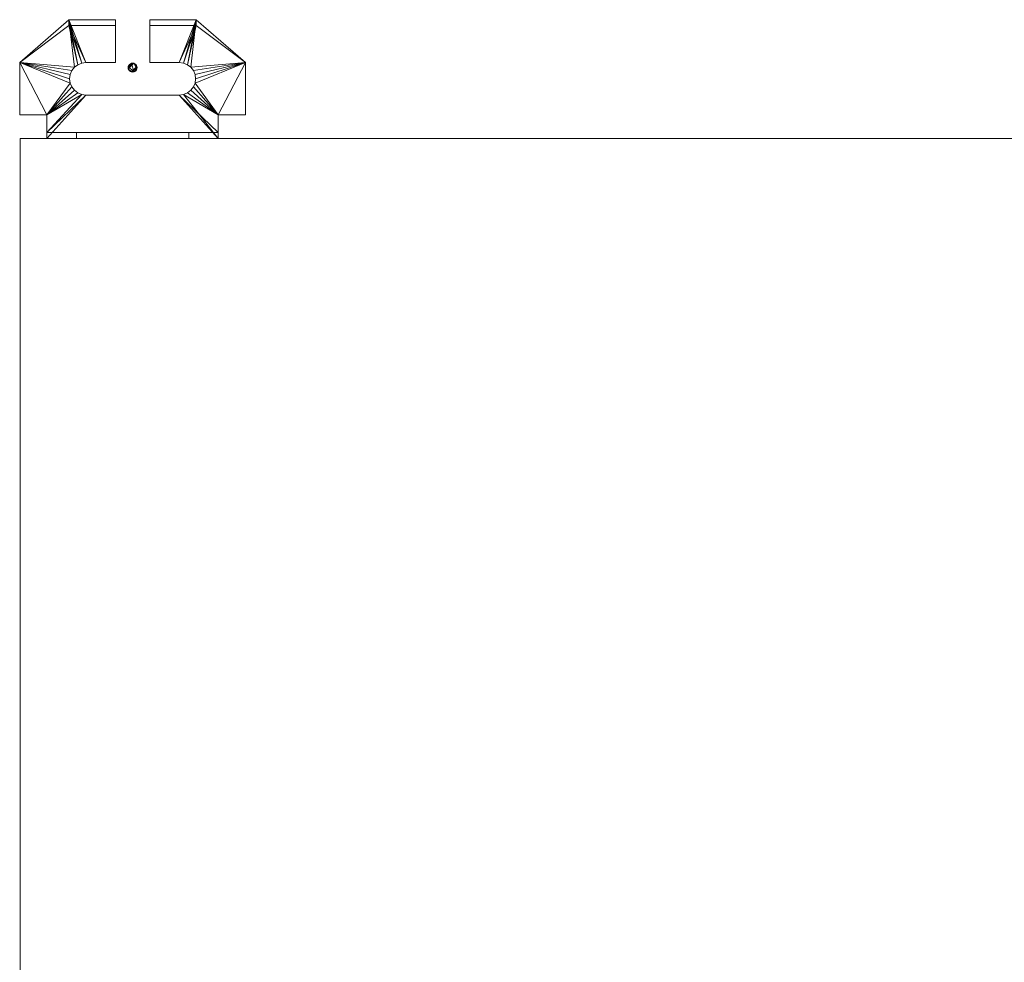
# Model space of a CAD drawing. Header units: millimetres. Extents: x -971 to 971, y -775 to 647.
# Tile 7 of 18: x -882 to -549, y 328 to 647. Entities that reach past the tile are written whole.
import ezdxf

# ---------------------------------------------------------------- set-up
doc = ezdxf.new("R2010")
doc.units = ezdxf.units.MM

# ---------------------------------------------------------------- blocks, each defined once
blk = doc.blocks.new('RSen_57_ME_FB_ventilation - heat reclaim_ humidification and air processing_daikin - vkm100gbmv1 - heat reclaim ventilation_ humidification and air processing_daikin_lxwxh 1942x1214x387 mm-2918252-3D view')
at = {"lineweight": 18}
mesh = blk.add_polyface(dxfattribs=at)
corners = [(-845.5, -631, 0.01), (-845.45, -630.61, 0.01), (-845.3, -630.25, 0.01), (-845.06, -629.94, 0.01), (-844.75, -629.7, 0.01), (-844.39, -629.55, 0.01), (-844, -629.5, 0.01), (-843.61, -629.55, 0.01), (-843.25, -629.7, 0.01), (-842.94, -629.94, 0.01), (-842.7, -630.25, 0.01), (-842.55, -630.61, 0.01), (-842.5, -631, 0.01), (-842.55, -631.39, 0.01), (-842.7, -631.75, 0.01), (-842.94, -632.06, 0.01), (-843.25, -632.3, 0.01), (-843.61, -632.45, 0.01), (-844, -632.5, 0.01), (-844.39, -632.45, 0.01), (-844.75, -632.3, 0.01), (-845.06, -632.06, 0.01), (-845.3, -631.75, 0.01), (-845.45, -631.39, 0.01), (842.5, -631, -0.01), (842.55, -630.61, -0.01), (842.7, -630.25, -0.01), (842.94, -629.94, -0.01), (843.25, -629.7, -0.01), (843.61, -629.55, -0.01), (844, -629.5, -0.01), (844.39, -629.55, -0.01), (844.75, -629.7, -0.01), (845.06, -629.94, -0.01), (845.3, -630.25, -0.01), (845.45, -630.61, -0.01), (845.5, -631, -0.01), (845.45, -631.39, -0.01), (845.3, -631.75, -0.01), (845.06, -632.06, -0.01), (844.75, -632.3, -0.01), (844.39, -632.45, -0.01), (844, -632.5, -0.01), (843.61, -632.45, -0.01), (843.25, -632.3, -0.01), (842.94, -632.06, -0.01), (842.7, -631.75, -0.01), (842.55, -631.39, -0.01)]
mesh.append_faces([[corners[k] for k in face] for face in [(11, 9, 10), (5, 3, 4), (3, 1, 2), (17, 15, 16), (19, 17, 18), (23, 21, 22), (21, 19, 20), (28, 26, 27), (41, 39, 40), (25, 47, 24), (45, 43, 44)]], dxfattribs={"vtx0": -1})
mesh.append_faces([[corners[k] for k in face] for face in [(29, 26, 28)]], dxfattribs={"vtx0": -1, "vtx1": -1})
mesh.append_faces([[corners[k] for k in face] for face in [(7, 9, 11), (1, 3, 5), (13, 15, 17), (19, 21, 23), (19, 23, 7), (11, 13, 17), (29, 31, 33), (33, 26, 29), (39, 41, 43), (39, 43, 45)]], dxfattribs={"vtx0": -1, "vtx1": -1, "vtx2": -1})
mesh.append_faces([[corners[k] for k in face] for face in [(5, 7, 23, 1), (19, 7, 11, 17), (45, 26, 33, 39)]], dxfattribs={"vtx0": -1, "vtx1": -1, "vtx2": -1, "vtx3": -1})
mesh.append_faces([[corners[k] for k in face] for face in [(39, 33, 34, 38), (26, 45, 46)]], dxfattribs={"vtx0": -1, "vtx2": -1})
mesh.append_faces([[corners[k] for k in face] for face in [(0, 1, 23), (36, 37, 35), (42, 43, 41)]], dxfattribs={"vtx1": -1})
mesh.append_faces([[corners[k] for k in face] for face in [(34, 35, 37, 38), (25, 26, 46, 47)]], dxfattribs={"vtx1": -1, "vtx3": -1})
mesh.append_faces([[corners[k] for k in face] for face in [(7, 8, 9), (5, 6, 7), (11, 12, 13), (13, 14, 15), (31, 32, 33), (29, 30, 31)]], dxfattribs={"vtx2": -1})
mesh = blk.add_polyface(dxfattribs=at)
corners = [(-845.5, -631, 230.01), (-845.45, -631.39, 230.01), (-845.3, -631.75, 230.01), (-845.06, -632.06, 230.01), (-844.75, -632.3, 230.01), (-844.39, -632.45, 230.01), (-844, -632.5, 230.01), (-843.61, -632.45, 230.01), (-843.25, -632.3, 230.01), (-842.94, -632.06, 230.01), (-842.7, -631.75, 230.01), (-842.55, -631.39, 230.01), (-842.5, -631, 230.01), (-842.55, -630.61, 230.01), (-842.7, -630.25, 230.01), (-842.94, -629.94, 230.01), (-843.25, -629.7, 230.01), (-843.61, -629.55, 230.01), (-844, -629.5, 230.01), (-844.39, -629.55, 230.01), (-844.75, -629.7, 230.01), (-845.06, -629.94, 230.01), (-845.3, -630.25, 230.01), (-845.45, -630.61, 230.01), (842.5, -631, 229.99), (842.55, -631.39, 229.99), (842.7, -631.75, 229.99), (842.94, -632.06, 229.99), (843.25, -632.3, 229.99), (843.61, -632.45, 229.99), (844, -632.5, 229.99), (844.39, -632.45, 229.99), (844.75, -632.3, 229.99), (845.06, -632.06, 229.99), (845.3, -631.75, 229.99), (845.45, -631.39, 229.99), (845.5, -631, 229.99), (845.45, -630.61, 229.99), (845.3, -630.25, 229.99), (845.06, -629.94, 229.99), (844.75, -629.7, 229.99), (844.39, -629.55, 229.99), (844, -629.5, 229.99), (843.61, -629.55, 229.99), (843.25, -629.7, 229.99), (842.94, -629.94, 229.99), (842.7, -630.25, 229.99), (842.55, -630.61, 229.99)]
mesh.append_faces([[corners[k] for k in face] for face in [(11, 9, 10), (5, 3, 4), (3, 1, 2), (17, 15, 16), (19, 17, 18), (23, 21, 22), (21, 19, 20), (29, 27, 28), (41, 39, 40), (46, 44, 45)]], dxfattribs={"vtx0": -1})
mesh.append_faces([[corners[k] for k in face] for face in [(44, 46, 43)]], dxfattribs={"vtx0": -1, "vtx1": -1})
mesh.append_faces([[corners[k] for k in face] for face in [(7, 9, 11), (5, 7, 23), (1, 3, 5), (5, 23, 1), (13, 15, 17), (19, 11, 17), (19, 21, 23), (11, 13, 17), (27, 31, 33), (39, 27, 33), (29, 31, 27), (46, 27, 39), (43, 39, 41), (39, 43, 46)]], dxfattribs={"vtx0": -1, "vtx1": -1, "vtx2": -1})
mesh.append_faces([[corners[k] for k in face] for face in [(7, 11, 19, 23)]], dxfattribs={"vtx0": -1, "vtx1": -1, "vtx2": -1, "vtx3": -1})
mesh.append_faces([[corners[k] for k in face] for face in [(0, 1, 23), (36, 37, 35), (42, 43, 41)]], dxfattribs={"vtx1": -1})
mesh.append_faces([[corners[k] for k in face] for face in [(26, 27, 46, 25)]], dxfattribs={"vtx1": -1, "vtx2": -1})
mesh.append_faces([[corners[k] for k in face] for face in [(34, 35, 37, 38), (33, 34, 38, 39)]], dxfattribs={"vtx1": -1, "vtx3": -1})
mesh.append_faces([[corners[k] for k in face] for face in [(7, 8, 9), (5, 6, 7), (11, 12, 13), (13, 14, 15), (31, 32, 33), (29, 30, 31), (47, 24, 25, 46)]], dxfattribs={"vtx2": -1})
mesh = blk.add_polyface(dxfattribs=at)
corners = [(-842.5, -631, 0.01), (-842.55, -630.61, 0.01), (-842.7, -630.25, 0.01), (-842.94, -629.94, 0.01), (-843.25, -629.7, 0.01), (-843.61, -629.55, 0.01), (-844, -629.5, 0.01), (-844.39, -629.55, 0.01), (-844.75, -629.7, 0.01), (-845.06, -629.94, 0.01), (-845.3, -630.25, 0.01), (-845.45, -630.61, 0.01), (-845.5, -631, 0.01), (-845.5, -631, 230.01), (-845.45, -630.61, 230.01), (-845.3, -630.25, 230.01), (-845.06, -629.94, 230.01), (-844.75, -629.7, 230.01), (-844.39, -629.55, 230.01), (-844, -629.5, 230.01), (-843.61, -629.55, 230.01), (-843.25, -629.7, 230.01), (-842.94, -629.94, 230.01), (-842.7, -630.25, 230.01), (-842.55, -630.61, 230.01), (-842.5, -631, 230.01)]
mesh.append_faces([[corners[k] for k in face] for face in [(16, 10, 15), (10, 16, 9), (20, 6, 19)]], dxfattribs={"vtx0": -1, "vtx1": -1})
mesh.append_faces([[corners[k] for k in face] for face in [(11, 14, 15), (8, 17, 18, 7), (9, 16, 17, 8), (7, 18, 19, 6), (15, 10, 11), (5, 20, 21), (4, 21, 22, 3), (2, 23, 24, 1), (3, 22, 23, 2), (1, 24, 25), (20, 5, 6), (21, 4, 5)]], dxfattribs={"vtx0": -1, "vtx2": -1})
mesh.append_faces([[corners[k] for k in face] for face in [(12, 13, 14, 11), (25, 0, 1)]], dxfattribs={"vtx2": -1})
mesh = blk.add_polyface(dxfattribs=at)
corners = [(-845.5, -631, 0.01), (-845.45, -631.39, 0.01), (-845.3, -631.75, 0.01), (-845.06, -632.06, 0.01), (-844.75, -632.3, 0.01), (-844.39, -632.45, 0.01), (-844, -632.5, 0.01), (-843.61, -632.45, 0.01), (-843.25, -632.3, 0.01), (-842.94, -632.06, 0.01), (-842.7, -631.75, 0.01), (-842.55, -631.39, 0.01), (-842.5, -631, 0.01), (-842.5, -631, 230.01), (-842.55, -631.39, 230.01), (-842.7, -631.75, 230.01), (-842.94, -632.06, 230.01), (-843.25, -632.3, 230.01), (-843.61, -632.45, 230.01), (-844, -632.5, 230.01), (-844.39, -632.45, 230.01), (-844.75, -632.3, 230.01), (-845.06, -632.06, 230.01), (-845.3, -631.75, 230.01), (-845.45, -631.39, 230.01), (-845.5, -631, 230.01)]
mesh.append_faces([[corners[k] for k in face] for face in [(1, 24, 25, 0)]], dxfattribs={"vtx0": -1})
mesh.append_faces([[corners[k] for k in face] for face in [(19, 7, 18), (3, 23, 2)]], dxfattribs={"vtx0": -1, "vtx1": -1})
mesh.append_faces([[corners[k] for k in face] for face in [(8, 17, 18), (9, 16, 17, 8), (14, 11, 12), (11, 14, 15, 10), (18, 7, 8), (19, 6, 7), (5, 20, 21, 4), (4, 21, 22, 3), (2, 23, 24), (20, 5, 6, 19)]], dxfattribs={"vtx0": -1, "vtx2": -1})
mesh.append_faces([[corners[k] for k in face] for face in [(13, 14, 12)]], dxfattribs={"vtx1": -1})
mesh.append_faces([[corners[k] for k in face] for face in [(22, 23, 3), (1, 2, 24)]], dxfattribs={"vtx1": -1, "vtx2": -1})
mesh.append_faces([[corners[k] for k in face] for face in [(9, 10, 15, 16)]], dxfattribs={"vtx1": -1, "vtx3": -1})
blk = doc.blocks.new('RSen_57_ME_FB_SOg - vkm100gbmv1 - SH_daikin_tbq - standard-2917964-3D view')
at = {"lineweight": 18}
mesh = blk.add_polyface(dxfattribs=at)
corners = [(859.81, 621.71, 159), (861.23, 621.89, 159), (862.56, 622.44, 159), (863.7, 623.32, 159), (864.57, 624.46, 159), (865.12, 625.78, 159), (865.31, 627.21, 159), (865.12, 628.63, 159), (864.57, 629.96, 159), (863.7, 631.1, 159), (862.56, 631.97, 159), (861.23, 632.52, 159), (859.81, 632.71, 159), (849.81, 632.71, 159), (849.81, 647.21, 159), (865.52, 647.21, 159), (882.2, 632.71, 159), (882.2, 615, 159), (873, 615, 159), (873, 607, 159), (815, 607, 159), (815, 615, 159), (805.8, 615, 159), (805.8, 632.71, 159), (822.48, 647.21, 159), (838.19, 647.21, 159), (838.19, 632.71, 159), (828.19, 632.71, 159), (826.77, 632.52, 159), (825.44, 631.97, 159), (824.3, 631.1, 159), (823.43, 629.96, 159), (822.88, 628.63, 159), (822.69, 627.21, 159), (822.88, 625.78, 159), (823.43, 624.46, 159), (824.3, 623.32, 159), (825.44, 622.44, 159), (826.77, 621.89, 159), (828.19, 621.71, 159)]
mesh.append_faces([[corners[k] for k in face] for face in [(11, 15, 10), (18, 5, 16, 17), (37, 21, 36)]], dxfattribs={"vtx0": -1, "vtx1": -1})
mesh.append_faces([[corners[k] for k in face] for face in [(9, 15, 16, 8), (16, 7, 8), (15, 11, 12), (1, 18, 19, 0), (18, 3, 4), (18, 1, 2), (18, 2, 3), (24, 27, 28), (23, 31, 32), (21, 35, 36), (21, 37, 38, 20), (20, 38, 39)]], dxfattribs={"vtx0": -1, "vtx2": -1})
mesh.append_faces([[corners[k] for k in face] for face in [(23, 33, 34, 21)]], dxfattribs={"vtx0": -1, "vtx2": -1, "vtx3": -1})
mesh.append_faces([[corners[k] for k in face] for face in [(9, 10, 15), (6, 7, 16), (4, 5, 18), (5, 6, 16), (28, 29, 24), (32, 33, 23), (29, 30, 24), (34, 35, 21)]], dxfattribs={"vtx1": -1, "vtx2": -1})
mesh.append_faces([[corners[k] for k in face] for face in [(39, 0, 19, 20), (23, 24, 30, 31)]], dxfattribs={"vtx1": -1, "vtx3": -1})
mesh.append_faces([[corners[k] for k in face] for face in [(25, 26, 27, 24), (21, 22, 23)]], dxfattribs={"vtx2": -1})
mesh.append_faces([[corners[k] for k in face] for face in [(12, 13, 14, 15)]], dxfattribs={"vtx3": -1})
mesh = blk.add_polyface(dxfattribs=at)
corners = [(859.81, 621.71, 161), (828.19, 621.71, 161), (826.77, 621.89, 161), (825.44, 622.44, 161), (824.3, 623.32, 161), (823.43, 624.46, 161), (822.88, 625.78, 161), (822.69, 627.21, 161), (822.88, 628.63, 161), (823.43, 629.96, 161), (824.3, 631.1, 161), (825.44, 631.97, 161), (826.77, 632.52, 161), (828.19, 632.71, 161), (838.19, 632.71, 161), (838.19, 645.21, 161), (822.48, 645.21, 161), (822.48, 647.21, 161), (805.8, 632.71, 161), (805.8, 615, 161), (815, 615, 161), (815, 609, 161), (873, 609, 161), (873, 615, 161), (882.2, 615, 161), (882.2, 632.71, 161), (865.52, 647.21, 161), (865.52, 645.21, 161), (849.81, 645.21, 161), (849.81, 632.71, 161), (859.81, 632.71, 161), (861.23, 632.52, 161), (862.56, 631.97, 161), (863.7, 631.1, 161), (864.57, 629.96, 161), (865.12, 628.63, 161), (865.31, 627.21, 161), (865.12, 625.78, 161), (864.57, 624.46, 161), (863.7, 623.32, 161), (862.56, 622.44, 161), (861.23, 621.89, 161)]
mesh.append_faces([[corners[k] for k in face] for face in [(18, 16, 17), (25, 23, 24)]], dxfattribs={"vtx0": -1})
mesh.append_faces([[corners[k] for k in face] for face in [(12, 16, 11), (20, 6, 18, 19), (34, 25, 33), (35, 25, 34), (40, 23, 39), (36, 25, 35)]], dxfattribs={"vtx0": -1, "vtx1": -1})
mesh.append_faces([[corners[k] for k in face] for face in [(16, 12, 13), (2, 20, 21, 1), (18, 6, 7), (20, 4, 5), (20, 2, 3), (20, 3, 4), (27, 30, 31), (23, 38, 39), (23, 40, 41, 22), (22, 41, 0)]], dxfattribs={"vtx0": -1, "vtx2": -1})
mesh.append_faces([[corners[k] for k in face] for face in [(27, 32, 33, 25), (25, 36, 37, 23)]], dxfattribs={"vtx0": -1, "vtx2": -1, "vtx3": -1})
mesh.append_faces([[corners[k] for k in face] for face in [(9, 10, 18), (8, 9, 18), (5, 6, 20), (7, 8, 18), (31, 32, 27), (37, 38, 23)]], dxfattribs={"vtx1": -1, "vtx2": -1})
mesh.append_faces([[corners[k] for k in face] for face in [(10, 11, 16, 18)]], dxfattribs={"vtx1": -1, "vtx2": -1, "vtx3": -1})
mesh.append_faces([[corners[k] for k in face] for face in [(0, 1, 21, 22)]], dxfattribs={"vtx1": -1, "vtx3": -1})
mesh.append_faces([[corners[k] for k in face] for face in [(28, 29, 30, 27), (25, 26, 27)]], dxfattribs={"vtx2": -1})
mesh.append_faces([[corners[k] for k in face] for face in [(13, 14, 15, 16)]], dxfattribs={"vtx3": -1})
mesh = blk.add_polyface(dxfattribs=at)
corners = [(805.8, 632.71, 161), (822.48, 647.21, 161), (822.48, 647.21, 159), (805.8, 632.71, 159)]
mesh.append_faces([[corners[k] for k in face] for face in [(0, 1, 2, 3)]])
mesh = blk.add_polyface(dxfattribs=at)
corners = [(849.81, 645.21, 171), (865.52, 645.21, 171), (865.52, 647.21, 171), (849.81, 647.21, 171), (822.48, 645.21, 171), (838.19, 645.21, 171), (838.19, 647.21, 171), (822.48, 647.21, 171)]
mesh.append_faces([[corners[k] for k in face] for face in [(0, 1, 2, 3), (5, 6, 7, 4)]])
mesh = blk.add_polyface(dxfattribs=at)
corners = [(838.19, 647.21, 171), (838.19, 647.21, 159), (822.48, 647.21, 159), (822.48, 647.21, 161), (822.48, 647.21, 171)]
mesh.append_faces([[corners[k] for k in face] for face in [(4, 0, 3)]], dxfattribs={"vtx1": -1})
mesh.append_faces([[corners[k] for k in face] for face in [(1, 2, 3, 0)]], dxfattribs={"vtx2": -1})
mesh = blk.add_polyface(dxfattribs=at)
corners = [(822.48, 647.21, 161), (822.48, 645.21, 161), (822.48, 645.21, 171), (822.48, 647.21, 171)]
mesh.append_faces([[corners[k] for k in face] for face in [(0, 1, 2, 3)]])
mesh = blk.add_polyface(dxfattribs=at)
corners = [(838.19, 645.21, 171), (838.19, 645.21, 161), (838.19, 632.71, 161), (838.19, 632.71, 159), (838.19, 647.21, 159), (838.19, 647.21, 171)]
mesh.append_faces([[corners[k] for k in face] for face in [(3, 4, 1, 2)]], dxfattribs={"vtx1": -1})
mesh.append_faces([[corners[k] for k in face] for face in [(5, 0, 1, 4)]], dxfattribs={"vtx2": -1})
mesh = blk.add_polyface(dxfattribs=at)
corners = [(865.52, 647.21, 171), (865.52, 647.21, 161), (865.52, 647.21, 159), (849.81, 647.21, 159), (849.81, 647.21, 171)]
mesh.append_faces([[corners[k] for k in face] for face in [(4, 0, 1)]], dxfattribs={"vtx2": -1})
mesh.append_faces([[corners[k] for k in face] for face in [(1, 2, 3, 4)]], dxfattribs={"vtx3": -1})
mesh = blk.add_polyface(dxfattribs=at)
corners = [(849.81, 647.21, 171), (849.81, 647.21, 159), (849.81, 632.71, 159), (849.81, 632.71, 161), (849.81, 645.21, 161), (849.81, 645.21, 171)]
mesh.append_faces([[corners[k] for k in face] for face in [(2, 3, 4, 1)]], dxfattribs={"vtx2": -1})
mesh.append_faces([[corners[k] for k in face] for face in [(4, 5, 0, 1)]], dxfattribs={"vtx3": -1})
mesh = blk.add_polyface(dxfattribs=at)
corners = [(865.52, 645.21, 161), (865.52, 647.21, 161), (865.52, 647.21, 171), (865.52, 645.21, 171)]
mesh.append_faces([[corners[k] for k in face] for face in [(0, 1, 2, 3)]])
mesh = blk.add_polyface(dxfattribs=at)
corners = [(865.52, 647.21, 161), (882.2, 632.71, 161), (882.2, 632.71, 159), (865.52, 647.21, 159)]
mesh.append_faces([[corners[k] for k in face] for face in [(0, 1, 2, 3)]])
mesh = blk.add_polyface(dxfattribs=at)
corners = [(822.48, 645.21, 161), (838.19, 645.21, 161), (838.19, 645.21, 171), (822.48, 645.21, 171)]
mesh.append_faces([[corners[k] for k in face] for face in [(0, 1, 2, 3)]])
mesh = blk.add_polyface(dxfattribs=at)
corners = [(849.81, 645.21, 161), (865.52, 645.21, 161), (865.52, 645.21, 171), (849.81, 645.21, 171)]
mesh.append_faces([[corners[k] for k in face] for face in [(0, 1, 2, 3)]])
mesh = blk.add_polyface(dxfattribs=at)
corners = [(805.8, 615, 161), (805.8, 632.71, 161), (805.8, 632.71, 159), (805.8, 615, 159)]
mesh.append_faces([[corners[k] for k in face] for face in [(0, 1, 2, 3)]])
mesh = blk.add_polyface(dxfattribs=at)
corners = [(828.19, 632.71, 159), (828.19, 632.71, 161), (826.77, 632.52, 161), (825.44, 631.97, 161), (824.3, 631.1, 161), (823.43, 629.96, 161), (822.88, 628.63, 161), (822.69, 627.21, 161), (822.88, 625.78, 161), (823.43, 624.46, 161), (824.3, 623.32, 161), (825.44, 622.44, 161), (826.77, 621.89, 161), (828.19, 621.71, 161), (828.19, 621.71, 159), (826.77, 621.89, 159), (825.44, 622.44, 159), (824.3, 623.32, 159), (823.43, 624.46, 159), (822.88, 625.78, 159), (822.69, 627.21, 159), (822.88, 628.63, 159), (823.43, 629.96, 159), (824.3, 631.1, 159), (825.44, 631.97, 159), (826.77, 632.52, 159)]
mesh.append_faces([[corners[k] for k in face] for face in [(2, 25, 0, 1)]], dxfattribs={"vtx0": -1})
mesh.append_faces([[corners[k] for k in face] for face in [(12, 15, 16, 11), (10, 17, 18, 9), (11, 16, 17, 10), (9, 18, 19, 8), (20, 7, 8, 19), (6, 21, 22, 5), (5, 22, 23, 4), (3, 24, 25, 2), (4, 23, 24, 3), (21, 6, 7, 20)]], dxfattribs={"vtx0": -1, "vtx2": -1})
mesh.append_faces([[corners[k] for k in face] for face in [(13, 14, 15, 12)]], dxfattribs={"vtx2": -1})
mesh = blk.add_polyface(dxfattribs=at)
corners = [(838.19, 632.71, 161), (828.19, 632.71, 161), (828.19, 632.71, 159), (838.19, 632.71, 159)]
mesh.append_faces([[corners[k] for k in face] for face in [(0, 1, 2, 3)]])
mesh = blk.add_polyface(dxfattribs=at)
corners = [(859.81, 632.71, 161), (849.81, 632.71, 161), (849.81, 632.71, 159), (859.81, 632.71, 159)]
mesh.append_faces([[corners[k] for k in face] for face in [(0, 1, 2, 3)]])
mesh = blk.add_polyface(dxfattribs=at)
corners = [(859.81, 621.71, 159), (859.81, 621.71, 161), (861.23, 621.89, 161), (862.56, 622.44, 161), (863.7, 623.32, 161), (864.57, 624.46, 161), (865.12, 625.78, 161), (865.31, 627.21, 161), (865.12, 628.63, 161), (864.57, 629.96, 161), (863.7, 631.1, 161), (862.56, 631.97, 161), (861.23, 632.52, 161), (859.81, 632.71, 161), (859.81, 632.71, 159), (861.23, 632.52, 159), (862.56, 631.97, 159), (863.7, 631.1, 159), (864.57, 629.96, 159), (865.12, 628.63, 159), (865.31, 627.21, 159), (865.12, 625.78, 159), (864.57, 624.46, 159), (863.7, 623.32, 159), (862.56, 622.44, 159), (861.23, 621.89, 159)]
mesh.append_faces([[corners[k] for k in face] for face in [(2, 25, 0, 1)]], dxfattribs={"vtx0": -1})
mesh.append_faces([[corners[k] for k in face] for face in [(12, 15, 16, 11), (10, 17, 18, 9), (11, 16, 17, 10), (9, 18, 19, 8), (20, 7, 8, 19), (6, 21, 22, 5), (5, 22, 23, 4), (3, 24, 25, 2), (4, 23, 24, 3), (21, 6, 7, 20)]], dxfattribs={"vtx0": -1, "vtx2": -1})
mesh.append_faces([[corners[k] for k in face] for face in [(13, 14, 15, 12)]], dxfattribs={"vtx2": -1})
mesh = blk.add_polyface(dxfattribs=at)
corners = [(882.2, 632.71, 161), (882.2, 615, 161), (882.2, 615, 159), (882.2, 632.71, 159)]
mesh.append_faces([[corners[k] for k in face] for face in [(0, 1, 2, 3)]])
mesh = blk.add_polyface(dxfattribs=at)
corners = [(828.19, 621.71, 161), (859.81, 621.71, 161), (859.81, 621.71, 159), (828.19, 621.71, 159)]
mesh.append_faces([[corners[k] for k in face] for face in [(0, 1, 2, 3)]])
mesh = blk.add_polyface(dxfattribs=at)
corners = [(815, 615, 161), (805.8, 615, 161), (805.8, 615, 159), (815, 615, 159)]
mesh.append_faces([[corners[k] for k in face] for face in [(0, 1, 2, 3)]])
mesh = blk.add_polyface(dxfattribs=at)
corners = [(815, 607, 159), (815, 607, 194.08), (815, 609, 194.08), (815, 609, 161), (815, 615, 161), (815, 615, 159)]
mesh.append_faces([[corners[k] for k in face] for face in [(5, 0, 3, 4)]], dxfattribs={"vtx1": -1})
mesh.append_faces([[corners[k] for k in face] for face in [(1, 2, 3, 0)]], dxfattribs={"vtx2": -1})
mesh = blk.add_polyface(dxfattribs=at)
corners = [(873, 615, 159), (873, 615, 161), (873, 609, 161), (873, 609, 194.08), (873, 607, 194.08), (873, 607, 159)]
mesh.append_faces([[corners[k] for k in face] for face in [(0, 1, 2, 5)]], dxfattribs={"vtx2": -1})
mesh.append_faces([[corners[k] for k in face] for face in [(2, 3, 4, 5)]], dxfattribs={"vtx3": -1})
mesh = blk.add_polyface(dxfattribs=at)
corners = [(882.2, 615, 161), (873, 615, 161), (873, 615, 159), (882.2, 615, 159)]
mesh.append_faces([[corners[k] for k in face] for face in [(0, 1, 2, 3)]])
mesh = blk.add_polyface(dxfattribs=at)
corners = [(-882, 607, 387), (-882, -607, 387), (882, -607, 387), (882, 607, 387)]
mesh.append_faces([[corners[k] for k in face] for face in [(0, 1, 2, 3)]])
mesh = blk.add_polyface(dxfattribs=at)
corners = [(882, -607), (-882, -607), (-882, 607), (882, 607)]
mesh.append_faces([[corners[k] for k in face] for face in [(0, 1, 2, 3)]])
mesh = blk.add_polyface(dxfattribs=at)
corners = [(882, 607, 387), (882, 607), (-882, 607), (-882, 607, 387)]
mesh.append_faces([[corners[k] for k in face] for face in [(0, 1, 2, 3)]])
mesh = blk.add_polyface(dxfattribs=at)
corners = [(873, 609, 161), (815, 609, 161), (815, 609, 194.08), (825, 609, 206), (863, 609, 206), (873, 609, 194.08)]
mesh.append_faces([[corners[k] for k in face] for face in [(5, 2, 3, 4)]], dxfattribs={"vtx0": -1})
mesh.append_faces([[corners[k] for k in face] for face in [(0, 1, 2, 5)]], dxfattribs={"vtx2": -1})
mesh = blk.add_polyface(dxfattribs=at)
corners = [(815, 607, 194.08), (825, 607, 206), (825, 609, 206), (815, 609, 194.08)]
mesh.append_faces([[corners[k] for k in face] for face in [(0, 1, 2, 3)]])
mesh = blk.add_polyface(dxfattribs=at)
corners = [(873, 607, 159), (873, 607, 194.08), (863, 607, 206), (825, 607, 206), (815, 607, 194.08), (815, 607, 159)]
mesh.append_faces([[corners[k] for k in face] for face in [(0, 1, 4, 5)]], dxfattribs={"vtx1": -1})
mesh.append_faces([[corners[k] for k in face] for face in [(1, 2, 3, 4)]], dxfattribs={"vtx3": -1})
mesh = blk.add_polyface(dxfattribs=at)
corners = [(825, 607, 206), (863, 607, 206), (863, 609, 206), (825, 609, 206)]
mesh.append_faces([[corners[k] for k in face] for face in [(0, 1, 2, 3)]])
mesh = blk.add_polyface(dxfattribs=at)
corners = [(863, 607, 206), (873, 607, 194.08), (873, 609, 194.08), (863, 609, 206)]
mesh.append_faces([[corners[k] for k in face] for face in [(0, 1, 2, 3)]])
mesh = blk.add_polyface(dxfattribs=at)
corners = [(882, -607, 387), (882, -607), (882, 607), (882, 607, 387)]
mesh.append_faces([[corners[k] for k in face] for face in [(0, 1, 2, 3)]])

msp = doc.modelspace()

# ---------------------------------------------------------------- block references
at = {"lineweight": 18, "extrusion": (1.74533e-05, 0, -1)}
msp.add_blockref('RSen_57_ME_FB_SOg - vkm100gbmv1 - SH_daikin_tbq - standard-2917964-3D view', (0, 0, 50), dxfattribs=at)
at = {"lineweight": 18, "extrusion": (0, 0, -1), "rotation": 180}
msp.add_blockref('RSen_57_ME_FB_ventilation - heat reclaim_ humidification and air processing_daikin - vkm100gbmv1 - heat reclaim ventilation_ humidification and air processing_daikin_lxwxh 1942x1214x387 mm-2918252-3D view', (0, 0), dxfattribs=at)

doc.saveas('drawing.dxf')
